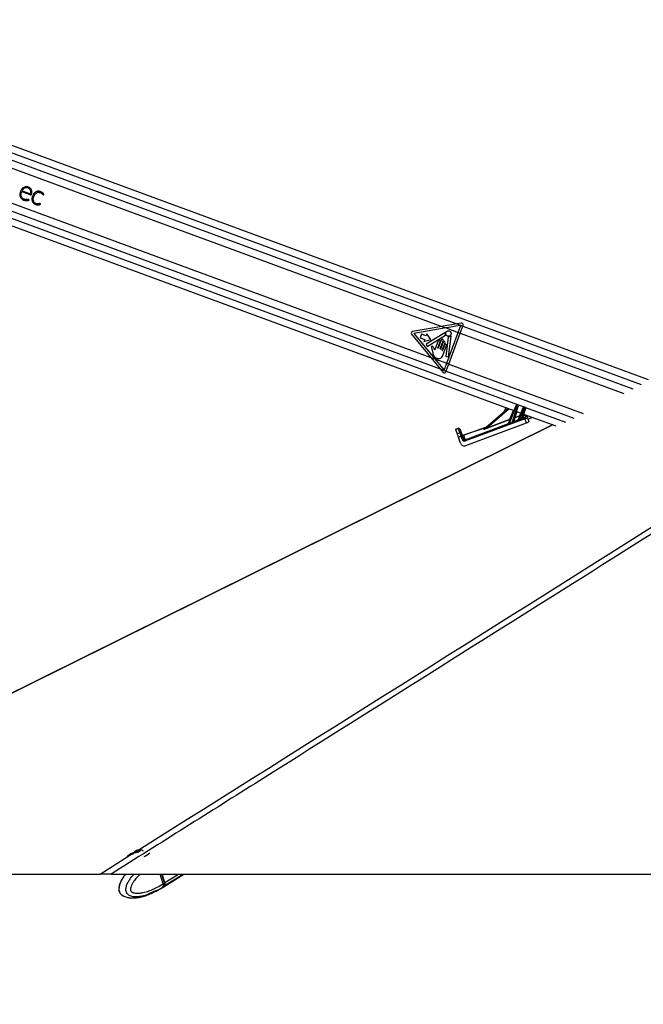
# Paper-space layout 'Wall Base Bracket' of a CAD drawing. Header units: millimetres. Extents: x 2123 to 18395, y 1042 to 15955.
# Tile 15 of 48: x 3965 to 4892, y 5777 to 7240. Entities that reach past the tile are written whole.
import ezdxf

# ---------------------------------------------------------------- set-up
doc = ezdxf.new("R2010")
doc.units = ezdxf.units.MM
doc.layers.add('COMPONENT_GEOMETRY', color=7, linetype='Continuous')
doc.styles.add('SLDTEXTSTYLE1', font='TXT', dxfattribs={"width": 0.75})
doc.dimstyles.new('SLDDIMSTYLE0', dxfattribs={"dimtxt": 100, "dimasz": 6.604, "dimexe": 0, "dimexo": 0.0625, "dimgap": 25, "dimtad": 0, "dimtih": 1, "dimtoh": 1, "dimdec": 0, "dimlfac": 0.5, "dimrnd": 1e-09, "dimzin": 12, "dimdsep": 46, "dimtxsty": 'SLDTEXTSTYLE1', "dimsah": 1, "dimcen": 0.09, "dimadec": 0, "dimazin": 3, "dimtfac": 1, "dimtdec": 0, "dimtofl": 0, "dimtmove": 0, "dimatfit": 3, "dimfxl": 1, "dimfrac": 2, "dimtolj": 1, "dimtzin": 12, "dimarcsym": 0})

# ---------------------------------------------------------------- blocks, each defined once
blk = doc.blocks.new('_D_16')
at = {"layer": 'COMPONENT_GEOMETRY', "color": 7, "ltscale": 2}
for p, q in [((10064.6, 5970.3), (10224.2, 5970.3)), ((10217.9, 5970.3), (10217.9, 3818.7)), ((10217.9, 1508.3), (10217.9, 3659.9)), ((3379.9, 1508.3), (10224.2, 1508.3))]:
    blk.add_line(p, q, dxfattribs=at)
for points in [[(10217.9, 5970.3), (10216.8, 5963.7), (10218.9, 5963.7)], [(10217.9, 1508.3), (10218.9, 1514.9), (10216.8, 1514.9)]]:
    blk.add_solid(points, dxfattribs=at)
at = {"layer": 'COMPONENT_GEOMETRY', "color": 7, "ltscale": 2, "insert": (10070.1, 3788.8), "char_height": 100, "attachment_point": 1, "style": 'SLDTEXTSTYLE1'}
blk.add_mtext('2231', dxfattribs=at)

psp = doc.layouts.new('Wall Base Bracket')

# ---------------------------------------------------------------- linework, layer by layer
at = {"color": 7, "linetype": 'Continuous', "lineweight": 25, "ltscale": 2}
for p, q in [((4899.9, 6704.87), (3444.06, 7240.25)), ((3412.07, 7132.68), (4699.41, 6659.27)), ((4654.69, 6631.77), (4690.54, 6662.53)), ((4687.3, 6663.72), (4684.99, 6657.77)), ((4691.6, 6640.13), (4702.16, 6666.01)), ((4705.56, 6664.77), (4698.55, 6643.46)), ((4703.61, 6667.02), (4705.1, 6666.48)), ((4706.12, 6645.62), (4713.51, 6663.73)), ((4716.79, 6662.52), (4712.22, 6648.62)), ((4714.96, 6664.74), (4716.34, 6664.23)), ((4703.28, 6657.85), (4710.09, 6655.34)), ((4713.96, 6653.92), (4761.71, 6636.36)), ((4718.78, 6651.14), (4719.64, 6648.66)), ((4719.64, 6648.66), (4721.62, 6642.9)), ((4724.05, 6648.13), (4726.56, 6649.28)), ((4756.75, 6638.18), (3409.36, 5970.35)), ((4613.02, 6631.63), (4616.8, 6632.93)), ((4615.28, 6625.07), (4613.25, 6630.96)), ((4619.56, 6631.06), (4621.59, 6625.17)), ((4624.48, 6622.91), (4657.73, 6634.38)), ((4627.95, 6607.19), (4718.1, 6640.83)), ((4620.13, 6610.99), (4617.11, 6619.76)), ((4622.81, 6621.63), (4624.34, 6617.2)), ((4136.57, 6003.17), (4137.54, 6004.44)), ((4138.83, 6003.06), (4136.57, 6003.17)), ((4137.54, 6004.44), (4140.78, 6005.59)), ((4137.96, 6003.11), (4137.54, 6004.44)), ((4142.06, 6004.22), (4138.83, 6003.06)), ((4140.78, 6005.59), (4143.04, 6005.48)), ((4141.3, 6003.94), (4140.78, 6005.59)), ((4143.04, 6005.48), (4142.06, 6004.22)), ((3410.3, 5970.28), (4084.08, 5970.28)), ((4100.46, 5970.28), (6553.74, 5970.28)), ((4177.91, 5956.05), (4173.45, 5970.28)), ((4180.26, 5957.59), (4176.29, 5970.28)), ((4180.5, 5957.66), (4176.55, 5970.28)), ((4177.72, 5951.02), (4208.53, 5970.28)), ((4166.64, 5944.6), (4162.61, 5942.66)), ((4166.43, 5945.1), (4167.47, 5944.99)), ((4167.18, 5944.86), (4166.64, 5944.6)), ((4167.4, 5945.06), (4174.82, 5949.22)), ((4167.5, 5945.01), (4167.47, 5944.99)), ((4175.13, 5949.4), (4174.82, 5949.21)), ((4174.83, 5949.22), (4175.13, 5949.4)), ((4175.13, 5949.4), (4177.33, 5950.78)), ((4177.91, 5956.05), (4177.92, 5956.04)), ((4159.94, 5941.37), (4158.37, 5940.85))]:
    psp.add_line(p, q, dxfattribs=at)
at = {"color": 8, "linetype": 'Continuous', "lineweight": 25, "ltscale": 2}
for p, q in [((3447.01, 7228.26), (4888.97, 6697.99)), ((3447.35, 7217.27), (4614.52, 6788.05)), ((3433.95, 7146.4), (4589.99, 6721.27)), ((3425.02, 7138.82), (4714.23, 6664.72)), ((3782.57, 7082.11), (4592.57, 6784.24)), ((3772.91, 7033.64), (4575.83, 6738.37)), ((3968.13, 6985.98), (3980.49, 6981.43)), ((4592.57, 6784.24), (4548.87, 6776.64)), ((4598.65, 6782), (4550.81, 6773.68)), ((4592.57, 6784.24), (4598.65, 6782)), ((4598.65, 6782), (4616.6, 6775.4)), ((4621.25, 6789.22), (4614.52, 6788.05)), ((4614.52, 6788.05), (4623.5, 6784.75)), ((4623.5, 6784.75), (4623.95, 6785.99)), ((4623.5, 6784.75), (4876.5, 6691.72)), ((4547.41, 6772.68), (4575.83, 6738.37)), ((4550.81, 6773.68), (4581.89, 6736.14)), ((4562.1, 6772.98), (4560.05, 6767.38)), ((4560.05, 6767.38), (4566.92, 6764.85)), ((4568.98, 6770.45), (4562.1, 6772.98)), ((4566.92, 6764.85), (4565.78, 6761.75)), ((4565.78, 6761.75), (4575.87, 6764.74)), ((4596.68, 6774.61), (4568.8, 6757.94)), ((4570.12, 6773.54), (4568.98, 6770.45)), ((4575.87, 6764.74), (4570.12, 6773.54)), ((4570.72, 6754.71), (4597.57, 6771.23)), ((4586.67, 6762.74), (4581.79, 6749.5)), ((4586.42, 6752.14), (4589.88, 6761.56)), ((4591.32, 6764.22), (4586.82, 6751.99)), ((4590.03, 6750.81), (4594.53, 6763.04)), ((4601.97, 6768.53), (4598.25, 6739.79)), ((4599.75, 6729.58), (4616.6, 6775.4)), ((4602.09, 6739.29), (4606.02, 6769.66)), ((4602.79, 6728.45), (4619.65, 6774.28)), ((4616.6, 6775.4), (4619.65, 6774.28)), ((4619.65, 6774.28), (4862.79, 6684.87)), ((4568.8, 6757.94), (4570.72, 6754.71)), ((4577.69, 6750.3), (4578.71, 6745.47)), ((4594.27, 6761.08), (4590.43, 6750.66)), ((4592.95, 6748.83), (4597.08, 6760.05)), ((4596.37, 6756.89), (4593.35, 6748.68)), ((4593.79, 6741.19), (4599.19, 6755.85)), ((4575.83, 6738.37), (4581.89, 6736.14)), ((4581.89, 6736.14), (4599.75, 6729.58)), ((4598.25, 6739.79), (4602.09, 6739.29)), ((4589.99, 6721.27), (4598.94, 6717.98)), ((4589.99, 6721.27), (4594.33, 6716.04)), ((4598.49, 6716.75), (4598.94, 6717.98)), ((4598.94, 6717.98), (4788.72, 6648.19)), ((4599.75, 6729.58), (4602.79, 6728.45)), ((4602.79, 6728.45), (4802.55, 6655)), ((4692.59, 6661.78), (4659.94, 6633.75)), ((4703.1, 6665.67), (4692.56, 6639.83)), ((4693.6, 6646.31), (4698.95, 6659.44)), ((4696.89, 6641.59), (4704.62, 6665.11)), ((4704.62, 6665.11), (4703.1, 6665.67)), ((4714.45, 6663.38), (4707.25, 6645.73)), ((4710.66, 6647.08), (4715.85, 6662.87)), ((4715.85, 6662.87), (4714.45, 6663.38)), ((4716.88, 6663.75), (4776.03, 6642)), ((4715.96, 6647.06), (4627.62, 6614.1)), ((4659.94, 6633.75), (4693.6, 6646.31)), ((4693.76, 6645.87), (4660.1, 6633.31)), ((4691.32, 6639.87), (4693.76, 6645.87)), ((4699.19, 6642.81), (4705.84, 6645.29)), ((4701.1, 6648.61), (4699.2, 6642.84)), ((4703.77, 6657.67), (4700.93, 6649.05)), ((4700.93, 6649.05), (4708.09, 6651.72)), ((4708.25, 6651.28), (4701.1, 6648.61)), ((4705.83, 6645.34), (4708.25, 6651.28)), ((4708.09, 6651.72), (4709.64, 6655.51)), ((4712.75, 6647.87), (4715.3, 6648.82)), ((4714.72, 6653.64), (4712.87, 6648)), ((4718.1, 6640.83), (4715.96, 6647.06)), ((4717.06, 6649.86), (4716.21, 6652.34)), ((4617.03, 6632.26), (4613.25, 6630.96)), ((4619.06, 6626.37), (4617.03, 6632.26)), ((4657.09, 6633.83), (4624.63, 6622.64)), ((4626.97, 6615.86), (4691.32, 6639.87)), ((4654.54, 6631.69), (4655.61, 6632.61)), ((4691.31, 6639.86), (4691.32, 6639.87)), ((4615.28, 6625.07), (4619.06, 6626.37)), ((4620.89, 6621.06), (4617.11, 6619.76)), ((4622.42, 6616.64), (4620.89, 6621.06)), ((4624.63, 6622.64), (4626.97, 6615.86)), ((4084.08, 5970.28), (4134.04, 6001.69)), ((4180.11, 5957.42), (4176.08, 5970.28)), ((4177.92, 5956.04), (4180.11, 5957.42)), ((4180.09, 5953.15), (4207.5, 5970.28)), ((4180.5, 5957.66), (4200.69, 5970.28)), ((4177.63, 5951.61), (4177.5, 5951.52)), ((4179.71, 5952.91), (4177.63, 5951.61))]:
    psp.add_line(p, q, dxfattribs=at)
at = {"color": 8, "linetype": 'Continuous', "lineweight": 25, "ltscale": 2, "flags": 128}
for points in [[(4614.52, 6788.05), (4607.21, 6786.78), (4599.89, 6785.51), (4592.57, 6784.24)], [(4620.42, 6785.79), (4613.17, 6784.52), (4605.91, 6783.26), (4598.65, 6782)], [(4616.6, 6775.4), (4617.08, 6776.7), (4617.55, 6778), (4618.03, 6779.3), (4618.51, 6780.6), (4618.99, 6781.89), (4619.46, 6783.19), (4619.94, 6784.49), (4620.42, 6785.79)], [(4619.65, 6774.28), (4620.13, 6775.59), (4620.61, 6776.9), (4621.09, 6778.21), (4621.57, 6779.52), (4622.05, 6780.83), (4622.54, 6782.14), (4623.02, 6783.45), (4623.5, 6784.75)], [(4575.83, 6738.37), (4580.56, 6732.67), (4585.28, 6726.96), (4589.99, 6721.27)], [(4581.89, 6736.14), (4586.58, 6730.49), (4591.26, 6724.84), (4595.93, 6719.19)], [(4595.93, 6719.19), (4596.41, 6720.49), (4596.88, 6721.79), (4597.36, 6723.08), (4597.84, 6724.38), (4598.32, 6725.68), (4598.79, 6726.98), (4599.27, 6728.28), (4599.75, 6729.58)], [(4598.94, 6717.98), (4599.42, 6719.29), (4599.9, 6720.6), (4600.39, 6721.9), (4600.87, 6723.21), (4601.35, 6724.52), (4601.83, 6725.83), (4602.31, 6727.14), (4602.79, 6728.45)], [(4703.61, 6667.02), (4703.6, 6667), (4703.58, 6666.92), (4703.53, 6666.8), (4703.46, 6666.63), (4703.39, 6666.43), (4703.3, 6666.19), (4703.2, 6665.94), (4703.1, 6665.67)], [(4704.62, 6665.11), (4704.71, 6665.38), (4704.81, 6665.64), (4704.89, 6665.87), (4704.96, 6666.08), (4705.02, 6666.25), (4705.07, 6666.37), (4705.09, 6666.45), (4705.1, 6666.48)], [(4714.96, 6664.74), (4714.95, 6664.71), (4714.93, 6664.64), (4714.88, 6664.51), (4714.81, 6664.34), (4714.74, 6664.14), (4714.65, 6663.91), (4714.55, 6663.65), (4714.45, 6663.38)], [(4715.85, 6662.87), (4715.95, 6663.14), (4716.04, 6663.39), (4716.12, 6663.63), (4716.2, 6663.84), (4716.26, 6664), (4716.3, 6664.13), (4716.33, 6664.21), (4716.34, 6664.23)], [(4693.76, 6645.87), (4693.76, 6645.89), (4693.75, 6645.93), (4693.73, 6645.97), (4693.71, 6646.02), (4693.68, 6646.09), (4693.66, 6646.16), (4693.63, 6646.23), (4693.6, 6646.31)], [(4701.1, 6648.61), (4701.09, 6648.63), (4701.08, 6648.66), (4701.06, 6648.71), (4701.04, 6648.76), (4701.02, 6648.82), (4700.99, 6648.89), (4700.96, 6648.97), (4700.93, 6649.05)], [(4708.25, 6651.28), (4708.25, 6651.3), (4708.23, 6651.33), (4708.22, 6651.38), (4708.2, 6651.43), (4708.17, 6651.49), (4708.15, 6651.56), (4708.12, 6651.64), (4708.09, 6651.72)], [(4715.96, 6647.06), (4715.84, 6647.38), (4715.73, 6647.68), (4715.62, 6647.96), (4715.53, 6648.21), (4715.44, 6648.43), (4715.38, 6648.61), (4715.33, 6648.74), (4715.3, 6648.82)], [(4757.33, 6637.97), (3579.92, 6054.36), (3410.3, 5970.28)], [(4617.03, 6632.26), (4616.98, 6632.42), (4616.93, 6632.55), (4616.89, 6632.67), (4616.86, 6632.76), (4616.83, 6632.84), (4616.81, 6632.89), (4616.8, 6632.92), (4616.8, 6632.93)], [(4660.1, 6633.31), (4660.09, 6633.33), (4660.08, 6633.36), (4660.06, 6633.41), (4660.04, 6633.46), (4660.02, 6633.53), (4659.99, 6633.6), (4659.97, 6633.67), (4659.94, 6633.75)], [(4627.62, 6614.1), (4627.51, 6614.41), (4627.4, 6614.72), (4627.29, 6615), (4627.2, 6615.25), (4627.11, 6615.47), (4627.05, 6615.65), (4627, 6615.78), (4626.97, 6615.86)], [(4180.26, 5957.59), (4180.26, 5957.59), (4180.26, 5957.55), (4180.23, 5957.51), (4180.18, 5957.46), (4180.11, 5957.42)], [(4175.13, 5949.4), (4175.97, 5949.99), (4177.5, 5951.52)]]:
    psp.add_lwpolyline(points, dxfattribs=at)
at = {"color": 7, "linetype": 'Continuous', "lineweight": 25, "ltscale": 2, "flags": 128}
for points in [[(4702.16, 6666.01), (4702.2, 6666.1), (4702.23, 6666.19), (4702.26, 6666.26), (4702.29, 6666.33), (4702.31, 6666.39), (4702.33, 6666.43), (4702.34, 6666.45), (4702.34, 6666.46)], [(4713.51, 6663.73), (4713.55, 6663.82), (4713.58, 6663.9), (4713.61, 6663.98), (4713.64, 6664.05), (4713.66, 6664.1), (4713.68, 6664.14), (4713.69, 6664.17), (4713.69, 6664.18)], [(4613.25, 6630.96), (4613.19, 6631.12), (4613.15, 6631.25), (4613.11, 6631.37), (4613.08, 6631.46), (4613.05, 6631.53), (4613.03, 6631.59), (4613.02, 6631.62), (4613.02, 6631.63)], [(4619.34, 6631.69), (4619.35, 6631.68), (4619.36, 6631.65), (4619.37, 6631.6), (4619.4, 6631.53), (4619.43, 6631.44), (4619.47, 6631.33), (4619.51, 6631.21), (4619.56, 6631.06)], [(4617.11, 6619.76), (4616.74, 6620.83), (4616.39, 6621.85), (4616.07, 6622.79), (4615.78, 6623.61), (4615.55, 6624.27), (4615.38, 6624.77), (4615.28, 6625.07)], [(4621.59, 6625.17), (4621.66, 6624.97), (4621.77, 6624.64), (4621.93, 6624.19), (4622.12, 6623.65), (4622.33, 6623.02), (4622.57, 6622.34), (4622.81, 6621.63)], [(4136.47, 6002.41), (4137.91, 6002.5), (4139.64, 6002.87), (4141.39, 6003.46), (4142.9, 6004.18), (4143.94, 6004.92), (4144.35, 6005.57), (4144.07, 6006.04), (4143.14, 6006.24), (4141.7, 6006.15), (4139.97, 6005.79), (4138.22, 6005.2), (4136.71, 6004.48), (4135.67, 6003.73), (4135.26, 6003.08), (4135.54, 6002.62), (4136.47, 6002.41)], [(4125.59, 5997.47), (4124.2, 5996.07), (4123.97, 5995.76)], [(4177.33, 5950.78), (4178.17, 5951.37), (4179.71, 5952.91)], [(4177.52, 5950.9), (4178.56, 5951.61), (4180.09, 5953.15)]]:
    psp.add_lwpolyline(points, dxfattribs=at)
at = {"color": 8, "linetype": 'Continuous', "lineweight": 25, "ltscale": 4}
psp.add_circle((4602.2, 6773.81), 4.08, dxfattribs=at)
for centre, radius, start, end in [((4549.29, 6774.24), 2.43, 99.86715, 219.63169), ((4621.67, 6786.83), 2.43, 339.80946, 99.86715), ((4588.27, 6762.15), 1.71, 339.80946, 159.80946), ((4592.92, 6763.63), 1.71, 339.80946, 159.80946), ((4595.67, 6760.57), 1.5, 339.80946, 159.80946), ((4596.89, 6774.26), 0.406, 355.1411, 120.87125), ((4602.2, 6773.81), 4.93, 175.1411, 204.68225), ((4597.36, 6771.58), 0.406, 301.60853, 24.68225), ((4602.37, 6768.48), 0.406, 91.84364, 172.62763), ((4602.2, 6773.81), 4.93, 271.84364, 309.84376), ((4605.62, 6769.71), 0.406, 352.62763, 129.84376), ((4586.62, 6752.07), 0.214, 159.80946, 339.80946), ((4590.23, 6750.74), 0.214, 159.80946, 339.80946), ((4593.15, 6748.75), 0.214, 159.80946, 339.80946), ((4597.78, 6756.37), 1.5, 339.80946, 159.80946), ((4596.2, 6717.59), 2.43, 219.63169, 339.80946), ((4700.18, 6659.19), 7.11, 65.77449, 73.83654), ((4702.59, 6658.15), 7.25, 65.85578, 73.75526), ((4711.52, 6656.87), 7.14, 65.80684, 73.82985), ((4713.86, 6655.99), 7.16, 65.80803, 73.80772), ((4695.03, 6649.51), 3.5, 245.85948, 253.79381), ((4693.61, 6646.33), 0.479, 288.59045, 337.70027), ((4700.93, 6649.08), 0.501, 163.07318, 289.61586), ((4701.93, 6652.52), 3.61, 245.72275, 253.89831), ((4705.68, 6645.8), 0.481, 288.66286, 337.60442), ((4705.65, 6645.77), 0.51, 291.58249, 336.78976), ((4720.92, 6651.12), 14.7, 201.51794, 202.94879), ((4709.53, 6654.94), 3.53, 245.86174, 253.74838), ((4708.1, 6651.73), 0.481, 288.62992, 337.63735), ((4724.93, 6652.69), 15.33, 201.4693, 202.89292), ((4712.65, 6648.39), 0.533, 171.15537, 280.80811), ((4712.7, 6648.47), 0.501, 163.06285, 289.63775), ((4714.58, 6654.18), 0.512, 224.29152, 275.33517), ((4716.91, 6650.48), 1.99, 19.48307, 110.85655), ((4717.77, 6648), 1.99, 19.47293, 110.86467), ((4617.69, 6630.39), 1.98, 19.54025, 109.52845), ((4654.43, 6632.07), 0.4, 285.50604, 310.6112), ((4655.51, 6633), 0.402, 285.6137, 310.60513), ((4691.16, 6640.31), 0.475, 288.09393, 337.55781), ((4691.16, 6640.33), 0.481, 288.65512, 337.63559), ((4707.9, 6646.09), 16.57, 202.20553, 203.20194), ((4710.77, 6647.17), 14.96, 201.92929, 203.13721), ((4699.03, 6643.29), 0.508, 165.03381, 287.73837), ((4699.03, 6643.31), 0.501, 163.08297, 289.60607), ((4619.72, 6624.5), 1.98, 19.53273, 109.53597), ((4624.93, 6610.87), 10.96, 101.14786, 111.6416), ((4623.92, 6624.49), 1.99, 199.47683, 290.86278), ((4626.46, 6606.43), 10.98, 101.15329, 111.62502), ((4175.52, 5955.56), 4.96, 327.68695, 21.9977)]:
    psp.add_arc(centre, radius, start, end, dxfattribs=at)
at = {"color": 7, "linetype": 'Continuous', "lineweight": 25, "ltscale": 4}
for centre, radius, start, end in [((4703.27, 6666.08), 1, 69.80946, 157.80946), ((4704.76, 6665.54), 1, 341.80946, 69.80946), ((4782.11, 6639.85), 80.51, 161.6303, 161.97395), ((4714.62, 6663.8), 1, 69.80946, 157.80946), ((4715.99, 6663.29), 1, 341.80946, 69.80946), ((4310.31, 6796.3), 427.93, 341.78324, 341.84789), ((4617.45, 6631.04), 2, 19.02327, 109.02327), ((4623.83, 6624.8), 2, 199.02327, 289.02327), ((4147.53, 5968.94), 36, 111.44627, 127.55696), ((4142.53, 5995.63), 10.63, 128.44741, 163.08828), ((4142.53, 5995.63), 10.63, 53.29104, 86.35079), ((4138.69, 6023.61), 29.06, 291.78097, 311.45233), ((4175.9, 5955.8), 4.96, 327.68884, 21.99281)]:
    psp.add_arc(centre, radius, start, end, dxfattribs=at)
at = {"color": 8, "linetype": 'Continuous', "lineweight": 25, "ltscale": 4}
for centre, major_axis, ratio, start_param, end_param in [((4707.75, 6646.07), (1.92, 0.76), 0.1279519, 3.0195311, 3.2135318), ((4707.57, 6646.53), (1.45, 0.96), 0.1251415, 2.9604894, 3.1544901), ((4776.91, 6669.69), (103.01, 38.37), 0.0227344, 2.2607813, 2.3049304), ((4776.91, 6669.71), (103.01, 38.38), 0.0181876, 2.2607764, 2.3049254), ((4715.19, 6649.16), (1.87, 0.7), 0.177897, 4.7065772, 6.2785295), ((4715.87, 6647.31), (3.76, 1.35), 0.0660033, 4.710393, 6.2823453), ((4727.45, 6656.53), (11.24, 4.21), 0.177897, 2.8705189, 3.1369368), ((4728.14, 6654.69), (9.35, 3.56), 0.2225987, 2.7969828, 3.13447), ((4661.37, 6634.26), (6.9, 2.67), 0.0588183, 2.9766642, 4.504268), ((4661.2, 6634.72), (6.58, 3.05), 0.0492954, 2.9686756, 4.4962794), ((4776.91, 6669.69), (103.01, 38.37), 0.0227344, 2.4518242, 2.5216581), ((4776.91, 6669.71), (103.01, 38.38), 0.0181876, 2.4518193, 2.5216531), ((4697.4, 6642.16), (1.8, 0.71), 0.1362995, 6.0850685, 6.1702661), ((4620.98, 6620.8), (-1.96, 5.67), 0.0003891, 0.1882216, 1.5247934), ((4626.2, 6617.94), (-1.35, 3.87), 0.976801, 1.5664132, 3.1619593), ((4631, 6604.01), (-6.52, 18.91), 0.0141088, 6.1068705, 6.2831853)]:
    psp.add_ellipse(centre, major_axis=major_axis, ratio=ratio, start_param=start_param, end_param=end_param, dxfattribs=at)
at = {"color": 7, "linetype": 'Continuous', "lineweight": 25, "ltscale": 4}
for centre, major_axis, ratio, start_param, end_param in [((4710.89, 6647.78), (1.33, 0.88), 0.1413197, 5.7955305, 6.1050657), ((4711.07, 6647.32), (1.8, 0.71), 0.1362995, 5.8607309, 6.1702661), ((4730.14, 6648.88), (9.37, 3.51), 0.177897, 2.2100101, 3.1369368), ((4659.66, 6634.11), (4.09, 1.56), 0.0595806, 2.722357, 2.9772863), ((4697.23, 6642.62), (1.33, 0.88), 0.1413197, 6.0198681, 6.1050657), ((4717.88, 6641.5), (3.75, 1.4), 0.177897, 4.7065772, 6.2785295), ((4626.23, 6617.85), (-0.7, 2.01), 0.9409984, 1.5674146, 3.1629607), ((4625.81, 6612.94), (-2.03, 5.8), 0.976801, 1.5664132, 3.1619593)]:
    psp.add_ellipse(centre, major_axis=major_axis, ratio=ratio, start_param=start_param, end_param=end_param, dxfattribs=at)
at = {"color": 8, "linetype": 'Continuous', "lineweight": 25, "ltscale": 2}
for points, knots in [([(6036.8, 7188.78), (5945.54, 7131.22), (5694.35, 6972.78), (5122.33, 6612.89), (4568.08, 6264.31), (4174.01, 6016.52), (4100.46, 5970.28)], [0, 0, 0, 0, 0.1416012, 0.3897718, 0.8861157, 1, 1, 1, 1]), ([(4140.87, 6005.98), (4399.46, 6168.54), (4937.42, 6506.73), (5564.33, 6900.84), (5933.22, 7132.76), (6022.33, 7188.78)], [0, 0, 0, 0, 0.4124561, 0.8580656, 1, 1, 1, 1]), ([(3967.62, 6984.87), (3967.66, 6984.85), (3967.72, 6984.83), (3967.78, 6984.81), (3967.81, 6984.8), (3967.83, 6984.79), (3967.83, 6984.79), (3967.84, 6984.79), (3967.84, 6984.79), (3967.84, 6984.79), (3967.84, 6984.79), (3967.84, 6984.79), (3968.66, 6984.79), (3970.12, 6983.81), (3972.46, 6983.13), (3974.76, 6982.23), (3976.77, 6981.5), (3978.6, 6980.84), (3979.91, 6980.27), (3980.88, 6979.96), (3981.32, 6979.84), (3981.53, 6979.87), (3981.75, 6980.01), (3981.95, 6980.29), (3982.13, 6980.76), (3982.3, 6981.53), (3982.55, 6982.5), (3982.68, 6983.71), (3982.64, 6985.17), (3982.33, 6986.58), (3981.8, 6987.78), (3981.21, 6988.72), (3980.22, 6989.83), (3978.12, 6991.32), (3974.64, 6992.26), (3970.49, 6991.43), (3967.43, 6988.76), (3965.59, 6985.36), (3964.74, 6981.97), (3964.76, 6978.88), (3965.55, 6976.33), (3967.05, 6974.08), (3968.56, 6973.11), (3969.33, 6972.62)], [0, 0, 0, 0, 0.00227399, 0.00327545, 0.00371503, 0.00391003, 0.00399525, 0.00403233, 0.0040483, 0.00405659, 0.00405967, 0.0040607, 0.00406173, 0.04648805, 0.08891436, 0.13133926, 0.17376461, 0.19965632, 0.23199963, 0.24797538, 0.25220883, 0.25550807, 0.25870456, 0.26531241, 0.27284622, 0.28454156, 0.30646331, 0.32431578, 0.34762297, 0.3814463, 0.39830864, 0.41526603, 0.43871843, 0.47480523, 0.54721742, 0.61886725, 0.68420292, 0.75063772, 0.81642697, 0.86326172, 0.90832909, 0.95311278, 1, 1, 1, 1]), ([(3969.33, 6972.62), (3970, 6972.32), (3971.34, 6971.72), (3973.41, 6971.36), (3975.24, 6971.3), (3976.53, 6971.46), (3977.37, 6971.68), (3977.84, 6971.87), (3978.18, 6972), (3978.36, 6972.09), (3978.42, 6972.14), (3978.45, 6972.18), (3978.45, 6972.21), (3978.43, 6972.27), (3978.33, 6972.46), (3978.3, 6972.7), (3978.18, 6972.96), (3978.06, 6973.17), (3977.75, 6973.29), (3977.31, 6973.29), (3976.55, 6973.09), (3975.59, 6972.84), (3974.48, 6972.81), (3973.19, 6972.87), (3971.55, 6973.24), (3969.93, 6973.97), (3968.53, 6975.01), (3967.39, 6976.37), (3966.53, 6978.7), (3966.6, 6981.7), (3967.28, 6983.81), (3967.62, 6984.87)], [0, 0, 0, 0, 0.0707647, 0.1417469, 0.2011037, 0.2480334, 0.2664501, 0.2848063, 0.2966673, 0.3021244, 0.3037211, 0.3049083, 0.3059571, 0.3071877, 0.3110291, 0.3266115, 0.3300131, 0.3385857, 0.3487906, 0.360365, 0.3809753, 0.4246764, 0.4559154, 0.487107, 0.5494481, 0.6175878, 0.657563, 0.7166541, 0.7866061, 0.8926063, 1, 1, 1, 1]), ([(3980.49, 6981.43), (3980.74, 6982.28), (3981.23, 6983.96), (3980.88, 6986.68), (3979.26, 6988.93), (3976.87, 6990.2), (3974.26, 6990.64), (3971.65, 6990.03), (3969.5, 6988.33), (3968.59, 6986.76), (3968.13, 6985.98)], [0, 0, 0, 0, 0.1242167, 0.2477804, 0.3745447, 0.5018938, 0.6230211, 0.7437329, 0.8715682, 1, 1, 1, 1]), ([(3999.84, 6979.94), (4000.01, 6980.06), (4000.21, 6980.21), (4000.44, 6980.33), (4000.48, 6980.36), (4000.49, 6980.38), (4000.5, 6980.4), (4000.49, 6980.44), (4000.46, 6980.57), (4000.35, 6980.96), (3999.99, 6981.37), (3999.63, 6981.85), (3999.26, 6982.29), (3998.48, 6983.11), (3997.33, 6983.93), (3995.91, 6984.58), (3994.37, 6985.1), (3992.71, 6985.33), (3991.03, 6985.19), (3989.71, 6984.86), (3988.45, 6984.31), (3987.29, 6983.55), (3985.55, 6981.95), (3983.72, 6979.02), (3982.73, 6975.46), (3982.71, 6972.52), (3983.16, 6970.41), (3984.13, 6968.46), (3985.55, 6966.97), (3987.18, 6965.95), (3988.84, 6965.29), (3990.61, 6964.93), (3992.4, 6964.89), (3993.89, 6965.17), (3994.85, 6965.54), (3995.26, 6965.76), (3995.39, 6965.83), (3995.43, 6965.86), (3995.46, 6965.9), (3995.46, 6965.97), (3995.46, 6966.01), (3995.46, 6966.04)], [0, 0, 0, 0, 0.0137918, 0.016298, 0.0168489, 0.017288, 0.0177746, 0.0184405, 0.0200682, 0.026122, 0.0448042, 0.0553503, 0.0656329, 0.0827882, 0.1297316, 0.1576291, 0.1856031, 0.2368156, 0.2667672, 0.2965012, 0.3263422, 0.3566228, 0.3876928, 0.481767, 0.579469, 0.6274182, 0.6742174, 0.720724, 0.7691223, 0.8075657, 0.8469157, 0.8865418, 0.9257953, 0.9642771, 0.9860561, 0.9933887, 0.9948111, 0.9958173, 0.9968032, 0.9980765, 1, 1, 1, 1]), ([(3995.46, 6966.04), (3995.44, 6966.15), (3995.41, 6966.39), (3995.27, 6966.67), (3995.13, 6966.87), (3995.01, 6966.99), (3994.86, 6967.03), (3994.35, 6967.03), (3993.8, 6966.68), (3992.98, 6966.51), (3992.32, 6966.41), (3991.73, 6966.38), (3991.03, 6966.4), (3990, 6966.51), (3988.37, 6967.03), (3986.63, 6968.16), (3985.06, 6970.15), (3984.46, 6972.96), (3984.88, 6976.02), (3985.97, 6978.88), (3987.4, 6981.16), (3989.1, 6982.68), (3990.65, 6983.44), (3992.1, 6983.73), (3993.15, 6983.71), (3994.42, 6983.52), (3995.82, 6983.08), (3997.17, 6982.24), (3998.03, 6981.45), (3998.57, 6980.86), (3998.86, 6980.39), (3999.09, 6980.08), (3999.26, 6979.93), (3999.45, 6979.86), (3999.65, 6979.87), (3999.77, 6979.91), (3999.84, 6979.94)], [0, 0, 0, 0, 0.0086139, 0.0189311, 0.023711, 0.027808, 0.0316167, 0.0355981, 0.0676373, 0.079048, 0.1015843, 0.1191415, 0.125705, 0.1560798, 0.1999326, 0.257839, 0.315431, 0.393715, 0.4740464, 0.5545794, 0.6315696, 0.6816264, 0.7309291, 0.7644478, 0.7958186, 0.8128048, 0.8646728, 0.9092441, 0.9357048, 0.9555696, 0.9716038, 0.9788371, 0.9853827, 0.9896202, 0.9942805, 1, 1, 1, 1]), ([(4579.14, 6754.25), (4578.92, 6754.42), (4578.46, 6754.76), (4577.75, 6754.83), (4577.3, 6754.64), (4576.98, 6754.36), (4576.75, 6753.86), (4576.71, 6753.22), (4577.14, 6752.05), (4577.44, 6751.08), (4577.69, 6750.3)], [0, 0, 0, 0, 0.127153, 0.2530097, 0.2998349, 0.3462935, 0.4421526, 0.5377648, 0.6304752, 1, 1, 1, 1]), ([(4581.03, 6751.48), (4580.78, 6752.1), (4580.35, 6753.16), (4579.5, 6753.93), (4579.14, 6754.25)], [0, 0, 0, 0, 0.5752522, 1, 1, 1, 1]), ([(4581.57, 6749.69), (4581.44, 6750.04), (4581.22, 6750.62), (4581.08, 6751.23), (4581.03, 6751.48)], [0, 0, 0, 0, 0.5924448, 1, 1, 1, 1]), ([(4581.79, 6749.5), (4581.79, 6749.5), (4581.75, 6749.52), (4581.66, 6749.57), (4581.6, 6749.65), (4581.57, 6749.69)], [0, 0, 0, 0, 0.0150335, 0.4861324, 1, 1, 1, 1]), ([(4578.71, 6745.47), (4578.88, 6744.58), (4579.23, 6742.79), (4580.28, 6740.22), (4582.35, 6738.33), (4584.82, 6737.13), (4587.54, 6736.54), (4590.29, 6736.94), (4592.65, 6738.6), (4593.4, 6740.31), (4593.79, 6741.19)], [0, 0, 0, 0, 0.1246363, 0.2493432, 0.3728338, 0.498642, 0.6230817, 0.7489744, 0.8689408, 1, 1, 1, 1]), ([(4707.39, 6645.39), (4707.27, 6645.34), (4707.02, 6645.26), (4706.63, 6645.18), (4706.25, 6645.18), (4705.96, 6645.24), (4705.88, 6645.27), (4705.84, 6645.29)], [0, 0, 0, 0, 0.1896979, 0.3880198, 0.5975969, 0.8043905, 1, 1, 1, 1]), ([(4706.12, 6645.56), (4706.15, 6645.54), (4706.19, 6645.51), (4706.32, 6645.47), (4706.46, 6645.45), (4706.57, 6645.45), (4706.76, 6645.49), (4706.98, 6645.57), (4707.16, 6645.67), (4707.25, 6645.73)], [0, 0, 0, 0, 0.204013, 0.3683378, 0.4089537, 0.5625295, 0.6085009, 0.8026689, 1, 1, 1, 1]), ([(4710.66, 6647.08), (4710.84, 6647.21), (4711.26, 6647.53), (4711.71, 6648.02), (4712.02, 6648.35), (4712.1, 6648.45), (4712.12, 6648.48)], [0, 0, 0, 0, 0.292301, 0.7286308, 0.9373427, 1, 1, 1, 1]), ([(4712.75, 6647.87), (4712.72, 6647.85), (4712.61, 6647.77), (4712.21, 6647.49), (4711.59, 6647.08), (4711.04, 6646.83), (4710.81, 6646.72)], [0, 0, 0, 0, 0.06281548, 0.26767922, 0.69660872, 1, 1, 1, 1]), ([(4692.67, 6639.56), (4692.55, 6639.52), (4692.34, 6639.44), (4692.02, 6639.41), (4691.73, 6639.45), (4691.49, 6639.56), (4691.37, 6639.66), (4691.3, 6639.77), (4691.3, 6639.82), (4691.31, 6639.86)], [0, 0, 0, 0, 0.1677588, 0.3093851, 0.4420959, 0.5973595, 0.7692331, 0.8002335, 1, 1, 1, 1]), ([(4691.6, 6640.13), (4691.59, 6640.08), (4691.58, 6639.98), (4691.69, 6639.8), (4691.86, 6639.67), (4692, 6639.64), (4692.13, 6639.64), (4692.21, 6639.66), (4692.38, 6639.72), (4692.47, 6639.77), (4692.56, 6639.83)], [0, 0, 0, 0, 0.2158922, 0.428935, 0.5802719, 0.6862284, 0.7010647, 0.8134319, 0.8320051, 1, 1, 1, 1]), ([(4696.89, 6641.59), (4697.06, 6641.72), (4697.54, 6642.11), (4698.01, 6642.71), (4698.36, 6643.16), (4698.49, 6643.35), (4698.53, 6643.41), (4698.54, 6643.42)], [0, 0, 0, 0, 0.2389702, 0.6747172, 0.8399082, 0.9571822, 1, 1, 1, 1]), ([(4699.19, 6642.81), (4699.17, 6642.8), (4699.13, 6642.75), (4698.96, 6642.59), (4698.49, 6642.22), (4697.85, 6641.71), (4697.24, 6641.41), (4697.01, 6641.3)], [0, 0, 0, 0, 0.0443369, 0.1615093, 0.3224047, 0.7494564, 1, 1, 1, 1]), ([(4117.92, 5938.26), (4116.99, 5938.8), (4115.43, 5939.73), (4113.94, 5941.81), (4112.98, 5943.92), (4112.41, 5946.47), (4112.51, 5950.41), (4113.58, 5955.04), (4115.61, 5959.99), (4118.51, 5965.12), (4120.76, 5968.54), (4122.18, 5970.22), (4122.23, 5970.28)], [0, 0, 0, 0, 0.1060727, 0.1797379, 0.2117568, 0.2882153, 0.3690285, 0.4933704, 0.6429637, 0.7967486, 0.9929797, 1, 1, 1, 1]), ([(4177.5, 5951.52), (4177.5, 5951.52), (4175.56, 5947.64), (4166.74, 5946.49), (4157.11, 5940.18), (4147.18, 5937.52), (4139.23, 5936.25), (4133.3, 5936.44), (4128.56, 5937.85), (4125.7, 5939.6), (4123.98, 5941.82), (4123.02, 5943.94), (4122.45, 5946.49), (4122.66, 5950.43), (4124.03, 5955.09), (4126.56, 5960.03), (4130.16, 5965.31), (4133.07, 5968.47), (4134.75, 5970.28)], [0, 0, 0, 0, 0.0000012, 0.1196668, 0.2813384, 0.397395, 0.4814704, 0.5727503, 0.6123086, 0.6601679, 0.6881266, 0.7002786, 0.7292955, 0.7599664, 0.8071568, 0.8646237, 0.9223164, 1, 1, 1, 1]), ([(4143.72, 5970.28), (4142.31, 5968.92), (4139.31, 5966), (4135.54, 5961.44), (4132.39, 5956.76), (4130.33, 5952.74), (4129.29, 5949.38), (4129.11, 5947.23), (4129.32, 5946.15), (4129.72, 5945.31), (4130.72, 5944.11), (4132.64, 5943.01), (4136.45, 5941.87), (4141.67, 5941.7), (4148.95, 5942.77), (4158.13, 5945.5), (4168.13, 5949.98), (4174.95, 5954.21), (4177.91, 5956.05)], [0, 0, 0, 0, 0.0688433, 0.1474692, 0.2010084, 0.2555426, 0.2913216, 0.30805, 0.3192309, 0.3239247, 0.3379801, 0.3726955, 0.407193, 0.495234, 0.5803767, 0.7006153, 0.8701812, 1, 1, 1, 1])]:
    psp.add_open_spline(points, degree=3, knots=knots, dxfattribs=at)
at = {"color": 7, "linetype": 'Continuous', "lineweight": 25, "ltscale": 2}
for points, knots in [([(4100.46, 5970.28), (4099.02, 5970.28), (4096.1, 5970.28), (4092.29, 5970.28), (4089.06, 5970.28), (4086.07, 5970.28), (4084.82, 5970.28), (4084.08, 5970.28)], [0, 0, 0, 0, 0.1827506, 0.3708754, 0.547794, 0.7303326, 1, 1, 1, 1]), ([(4122.03, 5970.28), (4121.23, 5969.3), (4119.53, 5967.24), (4117.21, 5963.77), (4115.16, 5960.04), (4113.7, 5956.54), (4112.72, 5953.46), (4112.09, 5950.76), (4111.88, 5948.16), (4112.09, 5945.68), (4112.7, 5943.55), (4113.69, 5941.7), (4114.92, 5940.3), (4116.31, 5939.07), (4117.32, 5938.5), (4117.88, 5938.18)], [0, 0, 0, 0, 0.114615, 0.2427199, 0.3600745, 0.4705547, 0.5482172, 0.6155944, 0.6819607, 0.743396, 0.801198, 0.8489258, 0.9015329, 0.9458874, 1, 1, 1, 1]), ([(4180.53, 5954.93), (4180.54, 5954.99), (4180.69, 5955.55), (4180.56, 5956.5), (4180.33, 5957.34), (4180.26, 5957.59)], [0, 0, 0, 0, 0.0828684, 0.7207189, 1, 1, 1, 1]), ([(4159.94, 5941.37), (4160.24, 5941.51), (4160.83, 5941.8), (4161.73, 5942.25), (4162.31, 5942.52), (4162.57, 5942.64), (4162.61, 5942.66)], [0, 0, 0, 0, 0.3195506, 0.6396064, 0.9471347, 1, 1, 1, 1]), ([(4166.64, 5944.6), (4166.84, 5944.7), (4167.23, 5944.89), (4167.51, 5945.01), (4167.5, 5945.01), (4167.49, 5945)], [0, 0, 0, 0, 0.3875645, 0.7743984, 1, 1, 1, 1]), ([(4177.92, 5956.04), (4178.07, 5955.43), (4178.39, 5954.21), (4178.23, 5952.69), (4177.86, 5951.92), (4177.64, 5951.62), (4177.63, 5951.61)], [0, 0, 0, 0, 0.35029703, 0.70059876, 0.98592342, 1, 1, 1, 1]), ([(4179.79, 5952.98), (4179.95, 5953.2), (4180.33, 5953.75), (4180.45, 5954.49), (4180.53, 5954.93)], [0, 0, 0, 0, 0.3973233, 1, 1, 1, 1]), ([(4118.56, 5937.84), (4118.51, 5937.86), (4118.29, 5937.93), (4118.08, 5938.11), (4117.92, 5938.26)], [0, 0, 0, 0, 0.20120754, 1, 1, 1, 1]), ([(4118.58, 5937.88), (4118.97, 5937.67), (4120.19, 5937.01), (4122.35, 5936.28), (4124.62, 5935.68), (4126.52, 5935.32), (4129, 5934.97), (4132.43, 5934.78), (4136.35, 5934.95), (4140.25, 5935.4), (4144.62, 5936.2), (4150.29, 5937.72), (4155.05, 5939.26), (4157.86, 5940.54), (4158.39, 5940.78)], [0, 0, 0, 0, 0.0287103, 0.087607, 0.146562, 0.1823436, 0.2147932, 0.3144503, 0.4177956, 0.4963537, 0.6083128, 0.7595254, 0.9541527, 1, 1, 1, 1])]:
    psp.add_open_spline(points, degree=3, knots=knots, dxfattribs=at)

# ---------------------------------------------------------------- dimensions: what is measured, and where the dimension line sits
at = {"layer": 'COMPONENT_GEOMETRY', "color": 7, "ltscale": 2}
dim = psp.add_linear_dim(base=(10217.86, 1508.27), p1=(10062.07, 5970.28), p2=(3377.37, 1508.27), angle=90, dimstyle='SLDDIMSTYLE0', dxfattribs=at)
dim.commit()
dim.dimension.update_dxf_attribs({"geometry": '_D_16', "text_midpoint": (10217.86, 3739.28), "dimtype": 160})

doc.saveas('drawing.dxf')
